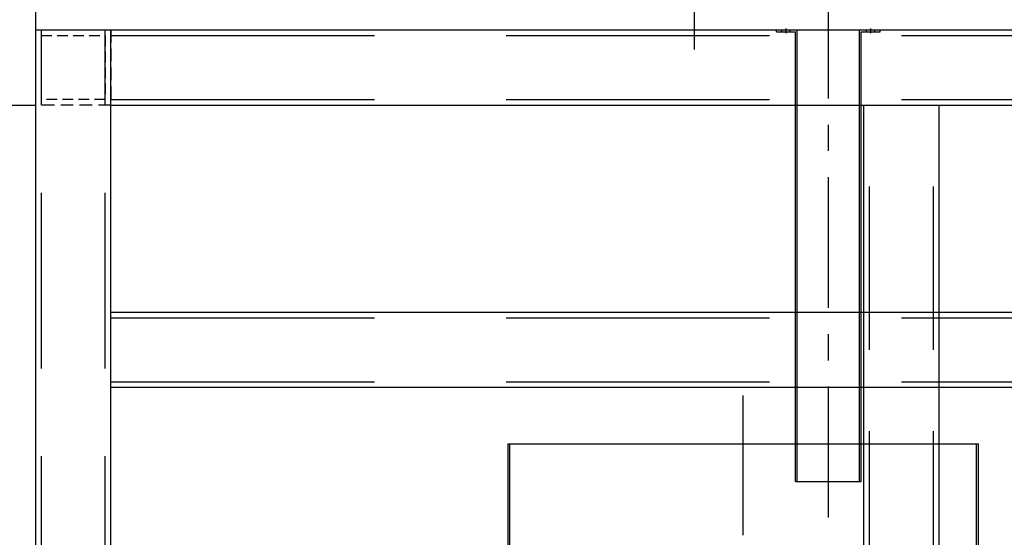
# Model space of a CAD drawing. Header units: millimetres. Extents: x -1657 to 8845, y -11980 to 3013.
# Tile 3 of 256: x 73 to 596, y -1331 to -1056. Entities that reach past the tile are written whole.
import ezdxf

# ---------------------------------------------------------------- set-up
doc = ezdxf.new("R2010")
doc.units = ezdxf.units.MM
doc.linetypes.add('CENTER', pattern=[2, 1.25, -0.25, 0.25, -0.25])
doc.linetypes.add('DASHED', pattern=[0.75, 0.5, -0.25])
for name, color, linetype in [('图层138', 141, 'Continuous'), ('图层167', 7, 'Continuous'), ('图层174', 24, 'Continuous'), ('圆管', 25, 'Continuous'), ('方管', 252, 'Continuous'), ('方管2', 2, 'Continuous')]:
    doc.layers.add(name, color=color, linetype=linetype)

# ---------------------------------------------------------------- blocks, each defined once
blk = doc.blocks.new('29DBD')
at = {"layer": '圆管', "ltscale": 1.625}
for p, q in [((0, 37), (-380, 37)), ((-380, -3), (-380, 37)), ((0, -3), (0, 37)), ((0, -3), (-380, -3))]:
    blk.add_line(p, q, dxfattribs=at)
at = {"layer": '圆管', "color": 4, "linetype": 'DASHED', "ltscale": 126.666667}
for p, q in [((0, 34), (-380, 34)), ((0, 0), (-380, 0))]:
    blk.add_line(p, q, dxfattribs=at)
at = {"layer": '圆管', "color": 1, "linetype": 'CENTER', "ltscale": 88.16}
blk.add_line((30.4, 17), (-410.4, 17), dxfattribs=at)
blk = doc.blocks.new('2A51D')
at = {"layer": '方管2', "ltscale": 2.125}
for p, q in [((0, 0), (0, 600)), ((0, 600), (40, 600)), ((40, 0), (40, 600)), ((0, 0), (40, 0))]:
    blk.add_line(p, q, dxfattribs=at)
at = {"layer": '方管2', "color": 4, "linetype": 'DASHED', "ltscale": 186.666667}
for p, q in [((3, 0), (3, 600)), ((37, 0), (37, 600))]:
    blk.add_line(p, q, dxfattribs=at)
blk = doc.blocks.new('2A531')
at = {"layer": '方管2', "ltscale": 2.125}
for p, q in [((0, -37), (0, 3)), ((0, 3), (840, 3)), ((0, -37), (840, -37))]:
    blk.add_line(p, q, dxfattribs=at)
at = {"layer": '方管2', "color": 4, "linetype": 'DASHED', "ltscale": 280}
for p, q in [((0, 0), (840, 0)), ((0, -34), (840, -34))]:
    blk.add_line(p, q, dxfattribs=at)
blk = doc.blocks.new('2A548')
at = {"layer": '方管2', "color": 4, "linetype": 'DASHED', "ltscale": 13.333333}
for p, q in [((0, 0), (0, 40)), ((0, 40), (40, 40)), ((40, 40), (40, 0)), ((40, 0), (0, 0))]:
    blk.add_line(p, q, dxfattribs=at)
at = {"layer": '方管2', "color": 4, "linetype": 'DASHED', "ltscale": 11.333333}
for p, q in [((3, 3), (3, 37)), ((3, 37), (37, 37)), ((37, 37), (37, 3)), ((37, 3), (3, 3))]:
    blk.add_line(p, q, dxfattribs=at)
blk = doc.blocks.new('2A575')
at = {"layer": '方管2', "ltscale": 2.125}
for p, q in [((-3, 520), (37, 520)), ((-3, 0), (-3, 520)), ((37, 0), (37, 520)), ((-3, 0), (37, 0))]:
    blk.add_line(p, q, dxfattribs=at)
at = {"layer": '方管2', "color": 4, "linetype": 'DASHED', "ltscale": 173.333333}
for p, q in [((0, 0), (0, 520)), ((34, 0), (34, 520))]:
    blk.add_line(p, q, dxfattribs=at)
blk = doc.blocks.new('2BD6E')
at = {"layer": '图层138', "color": 1, "linetype": 'CENTER', "lineweight": -3, "ltscale": 74.24}
blk.add_line((151.92, -245.6), (151.92, 125.6), dxfattribs=at)
at = {"layer": '图层138', "lineweight": -3, "ltscale": 1.125}
for p, q in [((26.92, 100), (276.92, 100)), ((26.92, -240), (26.92, 100)), ((27.92, -220), (27.92, 100)), ((275.92, -220), (275.92, 100)), ((276.92, -240), (276.92, 100)), ((1.92, 10), (26.92, 10)), ((1.92, -10), (1.92, 10)), ((25.42, -10), (25.42, 10)), ((301.92, 10), (276.92, 10)), ((278.42, -10), (278.42, 10)), ((301.92, -10), (301.92, 10)), ((1.92, -10), (26.92, -10)), ((301.92, -10), (276.92, -10)), ((26.92, -220), (276.92, -220)), ((46.92, -240), (46.92, -220)), ((256.92, -240), (256.92, -220)), ((26.92, -240), (46.92, -240)), ((256.92, -240), (276.92, -240))]:
    blk.add_line(p, q, dxfattribs=at)
at = {"layer": '图层138', "color": 4, "linetype": 'DASHED', "lineweight": -3, "ltscale": 6.666667}
for p, q in [((3.42, -10), (3.42, 10)), ((300.42, -10), (300.42, 10)), ((26.92, -221), (46.92, -221)), ((256.92, -221), (276.92, -221)), ((26.92, -239), (46.92, -239)), ((256.92, -239), (276.92, -239))]:
    blk.add_line(p, q, dxfattribs=at)
at = {"layer": '图层138', "color": 1, "linetype": 'CENTER', "lineweight": -3, "ltscale": 5.568}
for p, q in [((0, 0), (27.84, 0)), ((303.84, 0), (276, 0))]:
    blk.add_line(p, q, dxfattribs=at)
at = {"layer": '图层138', "color": 4, "linetype": 'DASHED', "lineweight": -3, "ltscale": 99.333333}
blk.add_line((27.92, -219), (275.92, -219), dxfattribs=at)

msp = doc.modelspace()

# ---------------------------------------------------------------- linework, layer by layer
at = {"layer": '图层167', "ltscale": 0.425}
for q in [(81.5098, -1041.6622), (1001.5098, -1061.6622)]:
    msp.add_line((81.5098, -1061.6622), q, dxfattribs=at)
at = {"layer": '图层174', "color": 1, "linetype": 'CENTER', "ltscale": 55.68}
msp.add_line((502.7098, -1320.8622), (502.7098, -1042.4622), dxfattribs=at)
at = {"layer": '图层174', "ltscale": 1.125}
for p, q in [((475.2098, -1062.6622), (475.2098, -1061.6622)), ((475.2098, -1061.6622), (530.2098, -1061.6622)), ((486.2098, -1301.6622), (486.2098, -1061.6622)), ((519.2098, -1301.6622), (519.2098, -1061.6622)), ((530.2098, -1062.6622), (530.2098, -1061.6622)), ((475.2098, -1062.6622), (485.2098, -1062.6622)), ((485.2098, -1301.6622), (485.2098, -1062.6622)), ((520.2098, -1301.6622), (520.2098, -1062.6622)), ((520.2098, -1062.6622), (530.2098, -1062.6622)), ((485.2098, -1301.6622), (520.2098, -1301.6622))]:
    msp.add_line(p, q, dxfattribs=at)
at = {"layer": '图层174', "color": 4, "linetype": 'DASHED', "ltscale": 0.333333}
for p, q in [((477.9598, -1062.6622), (477.9598, -1061.6622)), ((482.4598, -1062.6622), (482.4598, -1061.6622)), ((522.9598, -1062.6622), (522.9598, -1061.6622)), ((527.4598, -1062.6622), (527.4598, -1061.6622))]:
    msp.add_line(p, q, dxfattribs=at)
at = {"layer": '图层174', "color": 1, "linetype": 'CENTER', "ltscale": 0.487279}
for p, q in [((480.2098, -1063.3804), (480.2098, -1060.944)), ((525.2098, -1063.3804), (525.2098, -1060.944))]:
    msp.add_line(p, q, dxfattribs=at)
at = {"layer": '方管', "ltscale": 150}
for p, q in [((81.5098, -1101.6622), (81.5098, -1041.6622)), ((29.5098, -1101.6622), (81.5098, -1101.6622))]:
    msp.add_line(p, q, dxfattribs=at)

# ---------------------------------------------------------------- block references
at = {"layer": '图层138', "ltscale": 1.125}
msp.add_blockref('2BD6E', (305.5897, -1381.6622), dxfattribs=at)
at = {"layer": '圆管', "ltscale": 2.125, "rotation": 270}
msp.add_blockref('29DBD', (414.5098, -1041.6622), dxfattribs=at)
at = {"layer": '方管2', "ltscale": 2.125}
for name, p in [('2A51D', (81.5098, -1661.6622)), ('2A548', (81.5098, -1101.6622)), ('2A531', (121.5098, -1064.6622)), ('2A575', (524.5098, -1621.6622)), ('2A531', (121.5098, -1214.6622))]:
    msp.add_blockref(name, p, dxfattribs=at)

doc.saveas('drawing.dxf')
